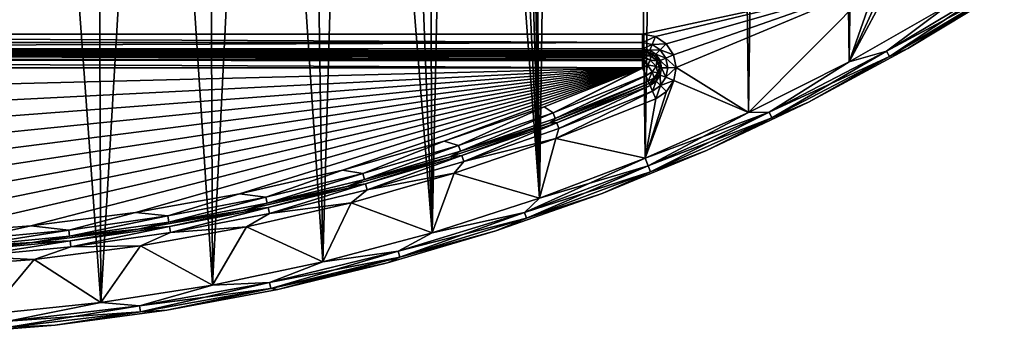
# Model space of a CAD drawing. Header units: millimetres. Extents: x -65 to 65, y -68 to 87.
# Tile 11 of 196: x 6 to 35, y -42 to -33. Entities that reach past the tile are written whole.
import ezdxf

# ---------------------------------------------------------------- set-up
doc = ezdxf.new("R2010")
doc.units = ezdxf.units.MM
doc.header["$LTSCALE"] = 65.185185
for name, color, linetype in [('538', 7, 'CONTINUOUS'), ('539', 7, 'CONTINUOUS'), ('540', 7, 'CONTINUOUS'), ('552', 7, 'CONTINUOUS'), ('680', 7, 'CONTINUOUS'), ('681', 7, 'CONTINUOUS'), ('682', 7, 'CONTINUOUS'), ('685', 7, 'CONTINUOUS'), ('686', 7, 'CONTINUOUS'), ('688', 7, 'CONTINUOUS'), ('690', 7, 'CONTINUOUS'), ('691', 7, 'CONTINUOUS'), ('692', 7, 'CONTINUOUS'), ('693', 7, 'CONTINUOUS'), ('694', 7, 'CONTINUOUS')]:
    doc.layers.add(name, color=color, linetype=linetype)

msp = doc.modelspace()

# ---------------------------------------------------------------- linework, layer by layer
at = {"layer": '538', "linetype": 'CONTINUOUS'}
for points in [[(31.333, -32, 75), (-24.393, -33.5, 75), (-31.333, -32, 75), (31.333, -32, 75)], [(24.393, -33.5, 75), (-24.393, -33.5, 75), (31.333, -32, 75), (24.393, -33.5, 75)], [(24.774, -33.575, 75), (24.393, -33.5, 75), (31.333, -32, 75), (24.774, -33.575, 75)], [(25.097, -33.791, 75), (24.774, -33.575, 75), (31.333, -32, 75), (25.097, -33.791, 75)], [(25.315, -34.113, 75), (25.097, -33.791, 75), (31.333, -32, 75), (25.315, -34.113, 75)], [(25.393, -34.493, 75), (25.315, -34.113, 75), (31.333, -32, 75), (25.393, -34.493, 75)], [(27.533, -35.828, 75), (25.393, -34.493, 75), (31.333, -32, 75), (27.533, -35.828, 75)], [(30.522, -34.321, 75), (27.533, -35.828, 75), (31.333, -32, 75), (30.522, -34.321, 75)], [(33.429, -32.661, 75), (30.522, -34.321, 75), (31.838, -31.863, 75), (33.429, -32.661, 75)], [(31.838, -31.863, 75), (30.522, -34.321, 75), (31.595, -31.965, 75), (31.838, -31.863, 75)], [(31.595, -31.965, 75), (30.522, -34.321, 75), (31.333, -32, 75), (31.595, -31.965, 75)], [(25.393, -34.493, 75), (27.533, -35.828, 75), (25.32, -34.875, 75), (25.393, -34.493, 75)], [(27.533, -35.828, 75), (24.47, -37.178, 75), (25.32, -34.875, 75), (27.533, -35.828, 75)], [(25.32, -34.875, 75), (24.47, -37.178, 75), (25.107, -35.2, 75), (25.32, -34.875, 75)], [(25.107, -35.2, 75), (24.47, -37.178, 75), (24.786, -35.419, 75), (25.107, -35.2, 75)], [(24.786, -35.419, 75), (24.47, -37.178, 75), (21.828, -36.598, 75), (24.786, -35.419, 75)], [(21.828, -36.598, 75), (21.342, -38.367, 75), (18.814, -37.625, 75), (21.828, -36.598, 75)], [(24.47, -37.178, 75), (21.342, -38.367, 75), (21.828, -36.598, 75), (24.47, -37.178, 75)], [(18.814, -37.625, 75), (18.155, -39.392, 75), (15.753, -38.499, 75), (18.814, -37.625, 75)], [(21.342, -38.367, 75), (18.155, -39.392, 75), (18.814, -37.625, 75), (21.342, -38.367, 75)], [(15.753, -38.499, 75), (14.92, -40.251, 75), (12.651, -39.217, 75), (15.753, -38.499, 75)], [(18.155, -39.392, 75), (14.92, -40.251, 75), (15.753, -38.499, 75), (18.155, -39.392, 75)], [(12.651, -39.217, 75), (11.645, -40.94, 75), (9.516, -39.777, 75), (12.651, -39.217, 75)], [(14.92, -40.251, 75), (11.645, -40.94, 75), (12.651, -39.217, 75), (14.92, -40.251, 75)], [(9.516, -39.777, 75), (8.338, -41.459, 75), (6.358, -40.178, 75), (9.516, -39.777, 75)], [(11.645, -40.94, 75), (8.338, -41.459, 75), (9.516, -39.777, 75), (11.645, -40.94, 75)], [(6.358, -40.178, 75), (5.009, -41.805, 75), (3.183, -40.42, 75), (6.358, -40.178, 75)], [(8.338, -41.459, 75), (5.009, -41.805, 75), (6.358, -40.178, 75), (8.338, -41.459, 75)]]:
    msp.add_3dface(points, dxfattribs=at)
at = {"layer": '539', "linetype": 'CONTINUOUS'}
for points in [[(21.342, -38.367, 87.5), (23.03, 82.748, 87.5), (20.95, 4, 87.5), (21.342, -38.367, 87.5)], [(24.47, -37.178, 87.5), (23.03, 82.748, 87.5), (21.342, -38.367, 87.5), (24.47, -37.178, 87.5)], [(26.125, 81.472, 87.5), (23.03, 82.748, 87.5), (24.47, -37.178, 87.5), (26.125, 81.472, 87.5)], [(27.533, -35.828, 87.5), (26.125, 81.472, 87.5), (24.47, -37.178, 87.5), (27.533, -35.828, 87.5)], [(29.149, 80.038, 87.5), (26.125, 81.472, 87.5), (27.533, -35.828, 87.5), (29.149, 80.038, 87.5)], [(30.522, -34.321, 87.5), (29.149, 80.038, 87.5), (27.533, -35.828, 87.5), (30.522, -34.321, 87.5)], [(32.094, 78.448, 87.5), (29.149, 80.038, 87.5), (30.522, -34.321, 87.5), (32.094, 78.448, 87.5)], [(33.429, -32.661, 87.5), (32.094, 78.448, 87.5), (30.522, -34.321, 87.5), (33.429, -32.661, 87.5)], [(20.866, 2.122, 87.5), (21.342, -38.367, 87.5), (20.95, 4, 87.5), (20.866, 2.122, 87.5)], [(20.613, 0.26, 87.5), (21.342, -38.367, 87.5), (20.866, 2.122, 87.5), (20.613, 0.26, 87.5)], [(20.195, -1.573, 87.5), (21.342, -38.367, 87.5), (20.613, 0.26, 87.5), (20.195, -1.573, 87.5)], [(19.614, -3.361, 87.5), (21.342, -38.367, 87.5), (20.195, -1.573, 87.5), (19.614, -3.361, 87.5)], [(18.875, -5.09, 87.5), (21.342, -38.367, 87.5), (19.614, -3.361, 87.5), (18.875, -5.09, 87.5)], [(17.985, -6.745, 87.5), (18.155, -39.392, 87.5), (18.875, -5.09, 87.5), (17.985, -6.745, 87.5)], [(18.155, -39.392, 87.5), (21.342, -38.367, 87.5), (18.875, -5.09, 87.5), (18.155, -39.392, 87.5)], [(16.949, -8.314, 87.5), (18.155, -39.392, 87.5), (17.985, -6.745, 87.5), (16.949, -8.314, 87.5)], [(15.777, -9.784, 87.5), (18.155, -39.392, 87.5), (16.949, -8.314, 87.5), (15.777, -9.784, 87.5)], [(14.478, -11.142, 87.5), (14.92, -40.251, 87.5), (15.777, -9.784, 87.5), (14.478, -11.142, 87.5)], [(14.92, -40.251, 87.5), (18.155, -39.392, 87.5), (15.777, -9.784, 87.5), (14.92, -40.251, 87.5)], [(13.062, -12.379, 87.5), (14.92, -40.251, 87.5), (14.478, -11.142, 87.5), (13.062, -12.379, 87.5)], [(11.541, -13.484, 87.5), (11.645, -40.94, 87.5), (13.062, -12.379, 87.5), (11.541, -13.484, 87.5)], [(11.645, -40.94, 87.5), (14.92, -40.251, 87.5), (13.062, -12.379, 87.5), (11.645, -40.94, 87.5)], [(9.928, -14.448, 87.5), (11.645, -40.94, 87.5), (11.541, -13.484, 87.5), (9.928, -14.448, 87.5)], [(8.234, -15.264, 87.5), (8.338, -41.459, 87.5), (9.928, -14.448, 87.5), (8.234, -15.264, 87.5)], [(8.338, -41.459, 87.5), (11.645, -40.94, 87.5), (9.928, -14.448, 87.5), (8.338, -41.459, 87.5)], [(6.474, -15.925, 87.5), (8.338, -41.459, 87.5), (8.234, -15.264, 87.5), (6.474, -15.925, 87.5)], [(4.662, -16.425, 87.5), (5.009, -41.805, 87.5), (6.474, -15.925, 87.5), (4.662, -16.425, 87.5)], [(5.009, -41.805, 87.5), (8.338, -41.459, 87.5), (6.474, -15.925, 87.5), (5.009, -41.805, 87.5)]]:
    msp.add_3dface(points, dxfattribs=at)
at = {"layer": '540', "linetype": 'CONTINUOUS'}
for points in [[(-24.393, -34, 75.5), (24.393, -34, 75.5), (-24.393, -34, 84.5), (-24.393, -34, 75.5)], [(-24.393, -34, 84.5), (24.393, -34, 75.5), (24.393, -34, 84.5), (-24.393, -34, 84.5)]]:
    msp.add_3dface(points, dxfattribs=at)
at = {"layer": '552', "linetype": 'CONTINUOUS'}
for points in [[(-24.393, -33.5, 75), (24.393, -33.5, 75), (24.393, -33.75, 75.067), (-24.393, -33.5, 75)], [(-24.393, -33.75, 75.067), (-24.393, -33.5, 75), (24.393, -33.75, 75.067), (-24.393, -33.75, 75.067)], [(-24.393, -33.933, 75.25), (-24.393, -33.75, 75.067), (24.393, -33.75, 75.067), (-24.393, -33.933, 75.25)], [(24.393, -33.933, 75.25), (-24.393, -33.933, 75.25), (24.393, -33.75, 75.067), (24.393, -33.933, 75.25)], [(24.393, -34, 75.5), (-24.393, -34, 75.5), (-24.393, -33.933, 75.25), (24.393, -34, 75.5)], [(24.393, -34, 75.5), (-24.393, -33.933, 75.25), (24.393, -33.933, 75.25), (24.393, -34, 75.5)]]:
    msp.add_3dface(points, dxfattribs=at)
at = {"layer": '680', "linetype": 'CONTINUOUS'}
for points in [[(-21.482, -35.66, 85), (-24.393, -34.5, 85), (24.393, -34.5, 85), (-21.482, -35.66, 85)], [(-18.516, -36.671, 85), (-21.482, -35.66, 85), (24.393, -34.5, 85), (-18.516, -36.671, 85)], [(-15.503, -37.531, 85), (-18.516, -36.671, 85), (24.393, -34.5, 85), (-15.503, -37.531, 85)], [(-12.45, -38.237, 85), (-15.503, -37.531, 85), (24.393, -34.5, 85), (-12.45, -38.237, 85)], [(-9.365, -38.789, 85), (-12.45, -38.237, 85), (24.393, -34.5, 85), (-9.365, -38.789, 85)], [(-6.257, -39.183, 85), (-9.365, -38.789, 85), (24.393, -34.5, 85), (-6.257, -39.183, 85)], [(-3.132, -39.421, 85), (-6.257, -39.183, 85), (24.393, -34.5, 85), (-3.132, -39.421, 85)], [(0, -39.5, 85), (-3.132, -39.421, 85), (24.393, -34.5, 85), (0, -39.5, 85)], [(3.132, -39.421, 85), (0, -39.5, 85), (24.393, -34.5, 85), (3.132, -39.421, 85)], [(6.257, -39.183, 85), (3.132, -39.421, 85), (24.393, -34.5, 85), (6.257, -39.183, 85)], [(9.365, -38.789, 85), (6.257, -39.183, 85), (24.393, -34.5, 85), (9.365, -38.789, 85)], [(12.45, -38.237, 85), (9.365, -38.789, 85), (24.393, -34.5, 85), (12.45, -38.237, 85)], [(15.503, -37.531, 85), (12.45, -38.237, 85), (24.393, -34.5, 85), (15.503, -37.531, 85)], [(18.516, -36.671, 85), (15.503, -37.531, 85), (24.393, -34.5, 85), (18.516, -36.671, 85)], [(21.482, -35.66, 85), (18.516, -36.671, 85), (24.393, -34.5, 85), (21.482, -35.66, 85)]]:
    msp.add_3dface(points, dxfattribs=at)
at = {"layer": '681', "linetype": 'CONTINUOUS'}
for points in [[(35.119, -32.196, 87), (32.258, -33.93, 87), (35.119, -32.196, 75.5), (35.119, -32.196, 87)], [(35.119, -32.196, 75.5), (32.258, -33.93, 87), (32.258, -33.93, 75.5), (35.119, -32.196, 75.5)], [(32.258, -33.93, 87), (29.313, -35.515, 87), (32.258, -33.93, 75.5), (32.258, -33.93, 87)], [(32.258, -33.93, 75.5), (29.313, -35.515, 87), (29.313, -35.515, 75.5), (32.258, -33.93, 75.5)], [(29.313, -35.515, 87), (26.289, -36.946, 87), (29.313, -35.515, 75.5), (29.313, -35.515, 87)], [(29.313, -35.515, 75.5), (26.289, -36.946, 87), (26.289, -36.946, 75.5), (29.313, -35.515, 75.5)], [(26.289, -36.946, 87), (23.197, -38.22, 87), (26.289, -36.946, 75.5), (26.289, -36.946, 87)], [(26.289, -36.946, 75.5), (23.197, -38.22, 87), (23.197, -38.22, 75.5), (26.289, -36.946, 75.5)], [(23.197, -38.22, 87), (20.042, -39.333, 87), (23.197, -38.22, 75.5), (23.197, -38.22, 87)], [(23.197, -38.22, 75.5), (20.042, -39.333, 87), (20.042, -39.333, 75.5), (23.197, -38.22, 75.5)], [(20.042, -39.333, 87), (16.835, -40.282, 87), (20.042, -39.333, 75.5), (20.042, -39.333, 87)], [(20.042, -39.333, 75.5), (16.835, -40.282, 87), (16.835, -40.282, 75.5), (20.042, -39.333, 75.5)], [(16.835, -40.282, 87), (13.583, -41.065, 87), (16.835, -40.282, 75.5), (16.835, -40.282, 87)], [(16.835, -40.282, 75.5), (13.583, -41.065, 87), (13.583, -41.065, 75.5), (16.835, -40.282, 75.5)], [(13.583, -41.065, 87), (10.295, -41.68, 87), (13.583, -41.065, 75.5), (13.583, -41.065, 87)], [(13.583, -41.065, 75.5), (10.295, -41.68, 87), (10.295, -41.68, 75.5), (13.583, -41.065, 75.5)], [(10.295, -41.68, 87), (6.979, -42.124, 87), (10.295, -41.68, 75.5), (10.295, -41.68, 87)], [(10.295, -41.68, 75.5), (6.979, -42.124, 87), (6.979, -42.124, 75.5), (10.295, -41.68, 75.5)], [(6.979, -42.124, 87), (3.646, -42.398, 87), (6.979, -42.124, 75.5), (6.979, -42.124, 87)], [(6.979, -42.124, 75.5), (3.646, -42.398, 87), (3.646, -42.398, 75.5), (6.979, -42.124, 75.5)]]:
    msp.add_3dface(points, dxfattribs=at)
at = {"layer": '682', "linetype": 'CONTINUOUS'}
for points in [[(24.589, -34.96, 75.5), (21.655, -36.129, 75.5), (24.589, -34.96, 84.5), (24.589, -34.96, 75.5)], [(24.589, -34.96, 84.5), (21.655, -36.129, 75.5), (21.655, -36.129, 84.5), (24.589, -34.96, 84.5)], [(21.655, -36.129, 75.5), (18.665, -37.148, 75.5), (21.655, -36.129, 84.5), (21.655, -36.129, 75.5)], [(21.655, -36.129, 84.5), (18.665, -37.148, 75.5), (18.665, -37.148, 84.5), (21.655, -36.129, 84.5)], [(18.665, -37.148, 75.5), (15.628, -38.015, 75.5), (18.665, -37.148, 84.5), (18.665, -37.148, 75.5)], [(18.665, -37.148, 84.5), (15.628, -38.015, 75.5), (15.628, -38.015, 84.5), (18.665, -37.148, 84.5)], [(15.628, -38.015, 75.5), (12.55, -38.727, 75.5), (15.628, -38.015, 84.5), (15.628, -38.015, 75.5)], [(15.628, -38.015, 84.5), (12.55, -38.727, 75.5), (12.55, -38.727, 84.5), (15.628, -38.015, 84.5)], [(12.55, -38.727, 75.5), (9.441, -39.283, 75.5), (12.55, -38.727, 84.5), (12.55, -38.727, 75.5)], [(12.55, -38.727, 84.5), (9.441, -39.283, 75.5), (9.441, -39.283, 84.5), (12.55, -38.727, 84.5)], [(9.441, -39.283, 75.5), (6.307, -39.681, 75.5), (9.441, -39.283, 84.5), (9.441, -39.283, 75.5)], [(9.441, -39.283, 84.5), (6.307, -39.681, 75.5), (6.307, -39.681, 84.5), (9.441, -39.283, 84.5)], [(6.307, -39.681, 75.5), (3.158, -39.92, 75.5), (6.307, -39.681, 84.5), (6.307, -39.681, 75.5)], [(6.307, -39.681, 84.5), (3.158, -39.92, 75.5), (3.158, -39.92, 84.5), (6.307, -39.681, 84.5)]]:
    msp.add_3dface(points, dxfattribs=at)
at = {"layer": '685', "linetype": 'CONTINUOUS'}
for points in [[(34.984, -31.986, 87.433), (33.429, -32.661, 87.5), (31.622, -34.003, 87.433), (34.984, -31.986, 87.433)], [(34.984, -31.986, 87.433), (31.622, -34.003, 87.433), (35.083, -32.14, 87.25), (34.984, -31.986, 87.433)], [(35.083, -32.14, 87.25), (31.622, -34.003, 87.433), (31.712, -34.163, 87.25), (35.083, -32.14, 87.25)], [(35.119, -32.196, 87), (35.083, -32.14, 87.25), (31.712, -34.163, 87.25), (35.119, -32.196, 87)], [(32.258, -33.93, 87), (35.119, -32.196, 87), (31.712, -34.163, 87.25), (32.258, -33.93, 87)], [(33.429, -32.661, 87.5), (30.522, -34.321, 87.5), (31.622, -34.003, 87.433), (33.429, -32.661, 87.5)], [(31.622, -34.003, 87.433), (30.522, -34.321, 87.5), (28.145, -35.813, 87.433), (31.622, -34.003, 87.433)], [(31.622, -34.003, 87.433), (28.145, -35.813, 87.433), (31.712, -34.163, 87.25), (31.622, -34.003, 87.433)], [(29.313, -35.515, 87), (32.258, -33.93, 87), (31.712, -34.163, 87.25), (29.313, -35.515, 87)], [(30.522, -34.321, 87.5), (27.533, -35.828, 87.5), (28.145, -35.813, 87.433), (30.522, -34.321, 87.5)], [(31.712, -34.163, 87.25), (28.145, -35.813, 87.433), (28.225, -35.978, 87.25), (31.712, -34.163, 87.25)], [(29.313, -35.515, 87), (31.712, -34.163, 87.25), (28.225, -35.978, 87.25), (29.313, -35.515, 87)], [(26.289, -36.946, 87), (29.313, -35.515, 87), (28.225, -35.978, 87.25), (26.289, -36.946, 87)], [(27.533, -35.828, 87.5), (24.47, -37.178, 87.5), (28.145, -35.813, 87.433), (27.533, -35.828, 87.5)], [(28.145, -35.813, 87.433), (24.47, -37.178, 87.5), (24.565, -37.409, 87.433), (28.145, -35.813, 87.433)], [(28.145, -35.813, 87.433), (24.565, -37.409, 87.433), (28.225, -35.978, 87.25), (28.145, -35.813, 87.433)], [(28.225, -35.978, 87.25), (24.565, -37.409, 87.433), (24.635, -37.578, 87.25), (28.225, -35.978, 87.25)], [(26.289, -36.946, 87), (28.225, -35.978, 87.25), (24.635, -37.578, 87.25), (26.289, -36.946, 87)], [(23.197, -38.22, 87), (26.289, -36.946, 87), (24.635, -37.578, 87.25), (23.197, -38.22, 87)], [(24.47, -37.178, 87.5), (21.342, -38.367, 87.5), (24.565, -37.409, 87.433), (24.47, -37.178, 87.5)], [(24.565, -37.409, 87.433), (21.342, -38.367, 87.5), (20.895, -38.786, 87.433), (24.565, -37.409, 87.433)], [(24.565, -37.409, 87.433), (20.895, -38.786, 87.433), (24.635, -37.578, 87.25), (24.565, -37.409, 87.433)], [(24.635, -37.578, 87.25), (20.895, -38.786, 87.433), (20.954, -38.959, 87.25), (24.635, -37.578, 87.25)], [(23.197, -38.22, 87), (24.635, -37.578, 87.25), (20.954, -38.959, 87.25), (23.197, -38.22, 87)], [(20.042, -39.333, 87), (23.197, -38.22, 87), (20.954, -38.959, 87.25), (20.042, -39.333, 87)], [(21.342, -38.367, 87.5), (18.155, -39.392, 87.5), (20.895, -38.786, 87.433), (21.342, -38.367, 87.5)], [(20.895, -38.786, 87.433), (18.155, -39.392, 87.5), (17.148, -39.938, 87.433), (20.895, -38.786, 87.433)], [(20.895, -38.786, 87.433), (17.148, -39.938, 87.433), (20.954, -38.959, 87.25), (20.895, -38.786, 87.433)], [(20.954, -38.959, 87.25), (17.148, -39.938, 87.433), (17.197, -40.114, 87.25), (20.954, -38.959, 87.25)], [(20.042, -39.333, 87), (20.954, -38.959, 87.25), (17.197, -40.114, 87.25), (20.042, -39.333, 87)], [(18.155, -39.392, 87.5), (14.92, -40.251, 87.5), (17.148, -39.938, 87.433), (18.155, -39.392, 87.5)], [(16.835, -40.282, 87), (20.042, -39.333, 87), (17.197, -40.114, 87.25), (16.835, -40.282, 87)], [(17.148, -39.938, 87.433), (14.92, -40.251, 87.5), (13.339, -40.861, 87.433), (17.148, -39.938, 87.433)], [(17.148, -39.938, 87.433), (13.339, -40.861, 87.433), (17.197, -40.114, 87.25), (17.148, -39.938, 87.433)], [(14.92, -40.251, 87.5), (11.645, -40.94, 87.5), (13.339, -40.861, 87.433), (14.92, -40.251, 87.5)], [(17.197, -40.114, 87.25), (13.339, -40.861, 87.433), (13.376, -41.04, 87.25), (17.197, -40.114, 87.25)], [(16.835, -40.282, 87), (17.197, -40.114, 87.25), (13.376, -41.04, 87.25), (16.835, -40.282, 87)], [(13.583, -41.065, 87), (16.835, -40.282, 87), (13.376, -41.04, 87.25), (13.583, -41.065, 87)], [(13.339, -40.861, 87.433), (11.645, -40.94, 87.5), (9.48, -41.552, 87.433), (13.339, -40.861, 87.433)], [(13.339, -40.861, 87.433), (9.48, -41.552, 87.433), (13.376, -41.04, 87.25), (13.339, -40.861, 87.433)], [(11.645, -40.94, 87.5), (8.338, -41.459, 87.5), (9.48, -41.552, 87.433), (11.645, -40.94, 87.5)], [(13.376, -41.04, 87.25), (9.48, -41.552, 87.433), (9.507, -41.733, 87.25), (13.376, -41.04, 87.25)], [(10.295, -41.68, 87), (13.376, -41.04, 87.25), (9.507, -41.733, 87.25), (10.295, -41.68, 87)], [(10.295, -41.68, 87), (13.583, -41.065, 87), (13.376, -41.04, 87.25), (10.295, -41.68, 87)], [(8.338, -41.459, 87.5), (5.009, -41.805, 87.5), (5.587, -42.008, 87.433), (8.338, -41.459, 87.5)], [(9.48, -41.552, 87.433), (8.338, -41.459, 87.5), (5.587, -42.008, 87.433), (9.48, -41.552, 87.433)], [(9.48, -41.552, 87.433), (5.587, -42.008, 87.433), (9.507, -41.733, 87.25), (9.48, -41.552, 87.433)], [(9.507, -41.733, 87.25), (5.587, -42.008, 87.433), (5.603, -42.191, 87.25), (9.507, -41.733, 87.25)], [(6.979, -42.124, 87), (9.507, -41.733, 87.25), (5.603, -42.191, 87.25), (6.979, -42.124, 87)], [(6.979, -42.124, 87), (10.295, -41.68, 87), (9.507, -41.733, 87.25), (6.979, -42.124, 87)], [(3.646, -42.398, 87), (6.979, -42.124, 87), (5.603, -42.191, 87.25), (3.646, -42.398, 87)]]:
    msp.add_3dface(points, dxfattribs=at)
at = {"layer": '686', "linetype": 'CONTINUOUS'}
for points in [[(33.429, -32.661, 75), (34.984, -31.986, 75.067), (31.623, -34.003, 75.067), (33.429, -32.661, 75)], [(34.984, -31.986, 75.067), (31.712, -34.163, 75.25), (31.623, -34.003, 75.067), (34.984, -31.986, 75.067)], [(35.083, -32.14, 75.25), (31.712, -34.163, 75.25), (34.984, -31.986, 75.067), (35.083, -32.14, 75.25)], [(35.083, -32.14, 75.25), (32.258, -33.93, 75.5), (31.712, -34.163, 75.25), (35.083, -32.14, 75.25)], [(35.119, -32.196, 75.5), (32.258, -33.93, 75.5), (35.083, -32.14, 75.25), (35.119, -32.196, 75.5)], [(30.522, -34.321, 75), (33.429, -32.661, 75), (31.623, -34.003, 75.067), (30.522, -34.321, 75)], [(30.522, -34.321, 75), (31.623, -34.003, 75.067), (28.145, -35.813, 75.067), (30.522, -34.321, 75)], [(31.623, -34.003, 75.067), (28.225, -35.978, 75.25), (28.145, -35.813, 75.067), (31.623, -34.003, 75.067)], [(31.712, -34.163, 75.25), (28.225, -35.978, 75.25), (31.623, -34.003, 75.067), (31.712, -34.163, 75.25)], [(32.258, -33.93, 75.5), (29.313, -35.515, 75.5), (31.712, -34.163, 75.25), (32.258, -33.93, 75.5)], [(27.533, -35.828, 75), (30.522, -34.321, 75), (28.145, -35.813, 75.067), (27.533, -35.828, 75)], [(31.712, -34.163, 75.25), (29.313, -35.515, 75.5), (28.225, -35.978, 75.25), (31.712, -34.163, 75.25)], [(29.313, -35.515, 75.5), (26.289, -36.946, 75.5), (28.225, -35.978, 75.25), (29.313, -35.515, 75.5)], [(24.47, -37.178, 75), (27.533, -35.828, 75), (24.565, -37.409, 75.067), (24.47, -37.178, 75)], [(27.533, -35.828, 75), (28.145, -35.813, 75.067), (24.565, -37.409, 75.067), (27.533, -35.828, 75)], [(28.145, -35.813, 75.067), (24.635, -37.579, 75.25), (24.565, -37.409, 75.067), (28.145, -35.813, 75.067)], [(28.225, -35.978, 75.25), (24.635, -37.579, 75.25), (28.145, -35.813, 75.067), (28.225, -35.978, 75.25)], [(28.225, -35.978, 75.25), (26.289, -36.946, 75.5), (24.635, -37.579, 75.25), (28.225, -35.978, 75.25)], [(26.289, -36.946, 75.5), (23.197, -38.22, 75.5), (24.635, -37.579, 75.25), (26.289, -36.946, 75.5)], [(21.342, -38.367, 75), (24.47, -37.178, 75), (20.895, -38.786, 75.067), (21.342, -38.367, 75)], [(24.47, -37.178, 75), (24.565, -37.409, 75.067), (20.895, -38.786, 75.067), (24.47, -37.178, 75)], [(24.565, -37.409, 75.067), (20.954, -38.959, 75.25), (20.895, -38.786, 75.067), (24.565, -37.409, 75.067)], [(24.635, -37.579, 75.25), (20.954, -38.959, 75.25), (24.565, -37.409, 75.067), (24.635, -37.579, 75.25)], [(24.635, -37.579, 75.25), (23.197, -38.22, 75.5), (20.954, -38.959, 75.25), (24.635, -37.579, 75.25)], [(23.197, -38.22, 75.5), (20.042, -39.333, 75.5), (20.954, -38.959, 75.25), (23.197, -38.22, 75.5)], [(18.155, -39.392, 75), (21.342, -38.367, 75), (20.895, -38.786, 75.067), (18.155, -39.392, 75)], [(18.155, -39.392, 75), (20.895, -38.786, 75.067), (17.148, -39.938, 75.067), (18.155, -39.392, 75)], [(20.895, -38.786, 75.067), (17.197, -40.115, 75.25), (17.148, -39.938, 75.067), (20.895, -38.786, 75.067)], [(20.954, -38.959, 75.25), (17.197, -40.115, 75.25), (20.895, -38.786, 75.067), (20.954, -38.959, 75.25)], [(20.954, -38.959, 75.25), (20.042, -39.333, 75.5), (17.197, -40.115, 75.25), (20.954, -38.959, 75.25)], [(14.92, -40.251, 75), (18.155, -39.392, 75), (17.148, -39.938, 75.067), (14.92, -40.251, 75)], [(20.042, -39.333, 75.5), (16.835, -40.282, 75.5), (17.197, -40.115, 75.25), (20.042, -39.333, 75.5)], [(14.92, -40.251, 75), (17.148, -39.938, 75.067), (13.339, -40.861, 75.067), (14.92, -40.251, 75)], [(17.148, -39.938, 75.067), (13.376, -41.04, 75.25), (13.339, -40.861, 75.067), (17.148, -39.938, 75.067)], [(17.197, -40.115, 75.25), (13.376, -41.04, 75.25), (17.148, -39.938, 75.067), (17.197, -40.115, 75.25)], [(11.645, -40.94, 75), (14.92, -40.251, 75), (13.339, -40.861, 75.067), (11.645, -40.94, 75)], [(17.197, -40.115, 75.25), (13.583, -41.065, 75.5), (13.376, -41.04, 75.25), (17.197, -40.115, 75.25)], [(16.835, -40.282, 75.5), (13.583, -41.065, 75.5), (17.197, -40.115, 75.25), (16.835, -40.282, 75.5)], [(11.645, -40.94, 75), (13.339, -40.861, 75.067), (9.48, -41.552, 75.067), (11.645, -40.94, 75)], [(13.339, -40.861, 75.067), (9.507, -41.733, 75.25), (9.48, -41.552, 75.067), (13.339, -40.861, 75.067)], [(13.376, -41.04, 75.25), (9.507, -41.733, 75.25), (13.339, -40.861, 75.067), (13.376, -41.04, 75.25)], [(8.338, -41.459, 75), (11.645, -40.94, 75), (9.48, -41.552, 75.067), (8.338, -41.459, 75)], [(13.376, -41.04, 75.25), (10.295, -41.68, 75.5), (9.507, -41.733, 75.25), (13.376, -41.04, 75.25)], [(13.583, -41.065, 75.5), (10.295, -41.68, 75.5), (13.376, -41.04, 75.25), (13.583, -41.065, 75.5)], [(5.009, -41.805, 75), (8.338, -41.459, 75), (5.587, -42.009, 75.067), (5.009, -41.805, 75)], [(8.338, -41.459, 75), (9.48, -41.552, 75.067), (5.587, -42.009, 75.067), (8.338, -41.459, 75)], [(9.48, -41.552, 75.067), (5.603, -42.191, 75.25), (5.587, -42.009, 75.067), (9.48, -41.552, 75.067)], [(9.507, -41.733, 75.25), (5.603, -42.191, 75.25), (9.48, -41.552, 75.067), (9.507, -41.733, 75.25)], [(9.507, -41.733, 75.25), (6.979, -42.124, 75.5), (5.603, -42.191, 75.25), (9.507, -41.733, 75.25)], [(10.295, -41.68, 75.5), (6.979, -42.124, 75.5), (9.507, -41.733, 75.25), (10.295, -41.68, 75.5)], [(6.979, -42.124, 75.5), (3.646, -42.398, 75.5), (5.603, -42.191, 75.25), (6.979, -42.124, 75.5)]]:
    msp.add_3dface(points, dxfattribs=at)
at = {"layer": '688', "linetype": 'CONTINUOUS'}
for points in [[(24.393, -34, 84.5), (24.393, -34, 75.5), (24.528, -34.019, 75.5), (24.393, -34, 84.5)], [(24.528, -34.019, 84.5), (24.393, -34, 84.5), (24.528, -34.019, 75.5), (24.528, -34.019, 84.5)], [(24.653, -34.073, 84.5), (24.528, -34.019, 84.5), (24.528, -34.019, 75.5), (24.653, -34.073, 84.5)], [(24.653, -34.073, 75.5), (24.653, -34.073, 84.5), (24.528, -34.019, 75.5), (24.653, -34.073, 75.5)], [(24.751, -34.152, 84.5), (24.653, -34.073, 84.5), (24.653, -34.073, 75.5), (24.751, -34.152, 84.5)], [(24.759, -34.159, 75.5), (24.751, -34.152, 84.5), (24.653, -34.073, 75.5), (24.759, -34.159, 75.5)], [(24.837, -34.271, 84.5), (24.751, -34.152, 84.5), (24.759, -34.159, 75.5), (24.837, -34.271, 84.5)], [(24.837, -34.271, 75.5), (24.837, -34.271, 84.5), (24.759, -34.159, 75.5), (24.837, -34.271, 75.5)], [(24.893, -34.491, 84.5), (24.837, -34.271, 84.5), (24.882, -34.4, 75.5), (24.893, -34.491, 84.5)], [(24.882, -34.4, 75.5), (24.837, -34.271, 84.5), (24.837, -34.271, 75.5), (24.882, -34.4, 75.5)], [(24.891, -34.536, 75.5), (24.893, -34.491, 84.5), (24.882, -34.4, 75.5), (24.891, -34.536, 75.5)], [(24.8, -34.79, 84.5), (24.891, -34.536, 84.5), (24.8, -34.79, 75.5), (24.8, -34.79, 84.5)], [(24.8, -34.79, 75.5), (24.891, -34.536, 84.5), (24.863, -34.669, 75.5), (24.8, -34.79, 75.5)], [(24.863, -34.669, 75.5), (24.891, -34.536, 84.5), (24.891, -34.536, 75.5), (24.863, -34.669, 75.5)], [(24.891, -34.536, 84.5), (24.893, -34.491, 84.5), (24.891, -34.536, 75.5), (24.891, -34.536, 84.5)], [(24.589, -34.96, 75.5), (24.589, -34.96, 84.5), (24.706, -34.889, 84.5), (24.589, -34.96, 75.5)], [(24.589, -34.96, 75.5), (24.706, -34.889, 84.5), (24.706, -34.889, 75.5), (24.589, -34.96, 75.5)], [(24.706, -34.889, 84.5), (24.8, -34.79, 84.5), (24.706, -34.889, 75.5), (24.706, -34.889, 84.5)], [(24.706, -34.889, 75.5), (24.8, -34.79, 84.5), (24.8, -34.79, 75.5), (24.706, -34.889, 75.5)]]:
    msp.add_3dface(points, dxfattribs=at)
at = {"layer": '690', "linetype": 'CONTINUOUS'}
for points in [[(21.482, -35.66, 85), (24.393, -34.5, 85), (21.742, -35.83, 84.933), (21.482, -35.66, 85)], [(21.742, -35.83, 84.933), (24.393, -34.5, 85), (24.396, -34.507, 85), (21.742, -35.83, 84.933)], [(24.491, -34.73, 84.933), (21.742, -35.83, 84.933), (24.396, -34.507, 85), (24.491, -34.73, 84.933)], [(24.491, -34.73, 84.933), (21.806, -36.001, 84.75), (21.742, -35.83, 84.933), (24.491, -34.73, 84.933)], [(24.493, -34.734, 84.93), (21.806, -36.001, 84.75), (24.491, -34.73, 84.933), (24.493, -34.734, 84.93)], [(24.563, -34.898, 84.75), (21.806, -36.001, 84.75), (24.493, -34.734, 84.93), (24.563, -34.898, 84.75)], [(24.564, -34.899, 84.747), (21.655, -36.129, 84.5), (24.563, -34.898, 84.75), (24.564, -34.899, 84.747)], [(24.563, -34.898, 84.75), (21.655, -36.129, 84.5), (21.806, -36.001, 84.75), (24.563, -34.898, 84.75)], [(24.589, -34.96, 84.5), (21.655, -36.129, 84.5), (24.564, -34.899, 84.747), (24.589, -34.96, 84.5)], [(18.516, -36.671, 85), (21.482, -35.66, 85), (18.943, -36.798, 84.933), (18.516, -36.671, 85)], [(21.482, -35.66, 85), (21.742, -35.83, 84.933), (18.943, -36.798, 84.933), (21.482, -35.66, 85)], [(21.742, -35.83, 84.933), (18.999, -36.972, 84.75), (18.943, -36.798, 84.933), (21.742, -35.83, 84.933)], [(21.806, -36.001, 84.75), (18.999, -36.972, 84.75), (21.742, -35.83, 84.933), (21.806, -36.001, 84.75)], [(21.655, -36.129, 84.5), (18.665, -37.148, 84.5), (18.999, -36.972, 84.75), (21.655, -36.129, 84.5)], [(21.806, -36.001, 84.75), (21.655, -36.129, 84.5), (18.999, -36.972, 84.75), (21.806, -36.001, 84.75)], [(15.503, -37.531, 85), (18.516, -36.671, 85), (16.102, -37.631, 84.933), (15.503, -37.531, 85)], [(18.516, -36.671, 85), (18.943, -36.798, 84.933), (16.102, -37.631, 84.933), (18.516, -36.671, 85)], [(18.943, -36.798, 84.933), (16.15, -37.808, 84.75), (16.102, -37.631, 84.933), (18.943, -36.798, 84.933)], [(18.999, -36.972, 84.75), (16.15, -37.808, 84.75), (18.943, -36.798, 84.933), (18.999, -36.972, 84.75)], [(18.999, -36.972, 84.75), (18.665, -37.148, 84.5), (16.15, -37.808, 84.75), (18.999, -36.972, 84.75)], [(18.665, -37.148, 84.5), (15.628, -38.015, 84.5), (16.15, -37.808, 84.75), (18.665, -37.148, 84.5)], [(12.45, -38.237, 85), (15.503, -37.531, 85), (13.224, -38.329, 84.933), (12.45, -38.237, 85)], [(15.503, -37.531, 85), (16.102, -37.631, 84.933), (13.224, -38.329, 84.933), (15.503, -37.531, 85)], [(16.102, -37.631, 84.933), (13.263, -38.508, 84.75), (13.224, -38.329, 84.933), (16.102, -37.631, 84.933)], [(16.15, -37.808, 84.75), (13.263, -38.508, 84.75), (16.102, -37.631, 84.933), (16.15, -37.808, 84.75)], [(16.15, -37.808, 84.75), (15.628, -38.015, 84.5), (13.263, -38.508, 84.75), (16.15, -37.808, 84.75)], [(9.365, -38.789, 85), (12.45, -38.237, 85), (10.317, -38.889, 84.933), (9.365, -38.789, 85)], [(12.45, -38.237, 85), (13.224, -38.329, 84.933), (10.317, -38.889, 84.933), (12.45, -38.237, 85)], [(15.628, -38.015, 84.5), (12.55, -38.727, 84.5), (13.263, -38.508, 84.75), (15.628, -38.015, 84.5)], [(13.224, -38.329, 84.933), (10.347, -39.07, 84.75), (10.317, -38.889, 84.933), (13.224, -38.329, 84.933)], [(13.263, -38.508, 84.75), (10.347, -39.07, 84.75), (13.224, -38.329, 84.933), (13.263, -38.508, 84.75)], [(13.263, -38.508, 84.75), (12.55, -38.727, 84.5), (10.347, -39.07, 84.75), (13.263, -38.508, 84.75)], [(6.257, -39.183, 85), (9.365, -38.789, 85), (7.386, -39.31, 84.933), (6.257, -39.183, 85)], [(9.365, -38.789, 85), (10.317, -38.889, 84.933), (7.386, -39.31, 84.933), (9.365, -38.789, 85)], [(12.55, -38.727, 84.5), (9.441, -39.283, 84.5), (10.347, -39.07, 84.75), (12.55, -38.727, 84.5)], [(10.317, -38.889, 84.933), (7.408, -39.492, 84.75), (7.386, -39.31, 84.933), (10.317, -38.889, 84.933)], [(10.347, -39.07, 84.75), (7.408, -39.492, 84.75), (10.317, -38.889, 84.933), (10.347, -39.07, 84.75)], [(10.347, -39.07, 84.75), (9.441, -39.283, 84.5), (7.408, -39.492, 84.75), (10.347, -39.07, 84.75)], [(3.132, -39.421, 85), (6.257, -39.183, 85), (4.438, -39.592, 84.933), (3.132, -39.421, 85)], [(6.257, -39.183, 85), (7.386, -39.31, 84.933), (4.438, -39.592, 84.933), (6.257, -39.183, 85)], [(7.386, -39.31, 84.933), (4.451, -39.774, 84.75), (4.438, -39.592, 84.933), (7.386, -39.31, 84.933)], [(7.408, -39.492, 84.75), (4.451, -39.774, 84.75), (7.386, -39.31, 84.933), (7.408, -39.492, 84.75)], [(9.441, -39.283, 84.5), (6.307, -39.681, 84.5), (7.408, -39.492, 84.75), (9.441, -39.283, 84.5)], [(6.307, -39.681, 84.5), (3.158, -39.92, 84.5), (4.451, -39.774, 84.75), (6.307, -39.681, 84.5)], [(7.408, -39.492, 84.75), (6.307, -39.681, 84.5), (4.451, -39.774, 84.75), (7.408, -39.492, 84.75)]]:
    msp.add_3dface(points, dxfattribs=at)
at = {"layer": '691', "linetype": 'CONTINUOUS'}
for points in [[(-24.393, -34, 84.5), (24.393, -34, 84.5), (24.393, -34.002, 84.542), (-24.393, -34, 84.5)], [(-24.393, -34, 84.5), (24.393, -34.002, 84.542), (-24.393, -34.006, 84.577), (-24.393, -34, 84.5)], [(24.393, -34.002, 84.542), (24.393, -34.05, 84.718), (-24.393, -34.006, 84.577), (24.393, -34.002, 84.542)], [(-24.393, -34.006, 84.577), (24.393, -34.05, 84.718), (-24.393, -34.016, 84.626), (-24.393, -34.006, 84.577)], [(-24.393, -34.016, 84.626), (24.393, -34.05, 84.718), (-24.393, -34.031, 84.672), (-24.393, -34.016, 84.626)], [(-24.393, -34.031, 84.672), (24.393, -34.05, 84.718), (-24.393, -34.075, 84.763), (-24.393, -34.031, 84.672)], [(24.393, -34.05, 84.718), (24.393, -34.086, 84.781), (-24.393, -34.075, 84.763), (24.393, -34.05, 84.718)], [(24.393, -34.194, 84.895), (24.393, -34.238, 84.926), (-24.393, -34.075, 84.763), (24.393, -34.194, 84.895)], [(-24.393, -34.075, 84.763), (24.393, -34.238, 84.926), (-24.393, -34.25, 84.933), (-24.393, -34.075, 84.763)], [(24.393, -34.155, 84.862), (24.393, -34.194, 84.895), (-24.393, -34.075, 84.763), (24.393, -34.155, 84.862)], [(24.393, -34.12, 84.825), (24.393, -34.155, 84.862), (-24.393, -34.075, 84.763), (24.393, -34.12, 84.825)], [(24.393, -34.086, 84.781), (24.393, -34.12, 84.825), (-24.393, -34.075, 84.763), (24.393, -34.086, 84.781)], [(24.393, -34.238, 84.926), (24.393, -34.295, 84.956), (-24.393, -34.25, 84.933), (24.393, -34.238, 84.926)], [(24.393, -34.5, 85), (-24.393, -34.5, 85), (-24.393, -34.25, 84.933), (24.393, -34.5, 85)], [(24.393, -34.295, 84.956), (24.393, -34.5, 85), (-24.393, -34.25, 84.933), (24.393, -34.295, 84.956)]]:
    msp.add_3dface(points, dxfattribs=at)
at = {"layer": '692', "linetype": 'CONTINUOUS'}
for points in [[(21.655, -36.129, 75.5), (24.589, -34.96, 75.5), (21.852, -36.127, 75.25), (21.655, -36.129, 75.5)], [(24.589, -34.96, 75.5), (24.616, -35.021, 75.25), (21.852, -36.127, 75.25), (24.589, -34.96, 75.5)], [(24.616, -35.021, 75.25), (21.916, -36.298, 75.067), (21.852, -36.127, 75.25), (24.616, -35.021, 75.25)], [(24.688, -35.19, 75.067), (21.916, -36.298, 75.067), (24.616, -35.021, 75.25), (24.688, -35.19, 75.067)], [(24.786, -35.419, 75), (21.828, -36.598, 75), (24.688, -35.19, 75.067), (24.786, -35.419, 75)], [(24.688, -35.19, 75.067), (21.828, -36.598, 75), (21.916, -36.298, 75.067), (24.688, -35.19, 75.067)], [(18.665, -37.148, 75.5), (21.655, -36.129, 75.5), (19.04, -37.099, 75.25), (18.665, -37.148, 75.5)], [(21.655, -36.129, 75.5), (21.852, -36.127, 75.25), (19.04, -37.099, 75.25), (21.655, -36.129, 75.5)], [(21.852, -36.127, 75.25), (19.096, -37.274, 75.067), (19.04, -37.099, 75.25), (21.852, -36.127, 75.25)], [(21.916, -36.298, 75.067), (19.096, -37.274, 75.067), (21.852, -36.127, 75.25), (21.916, -36.298, 75.067)], [(21.916, -36.298, 75.067), (21.828, -36.598, 75), (19.096, -37.274, 75.067), (21.916, -36.298, 75.067)], [(21.828, -36.598, 75), (18.814, -37.625, 75), (19.096, -37.274, 75.067), (21.828, -36.598, 75)], [(15.628, -38.015, 75.5), (18.665, -37.148, 75.5), (16.184, -37.937, 75.25), (15.628, -38.015, 75.5)], [(18.665, -37.148, 75.5), (19.04, -37.099, 75.25), (16.184, -37.937, 75.25), (18.665, -37.148, 75.5)], [(19.04, -37.099, 75.25), (16.231, -38.114, 75.067), (16.184, -37.937, 75.25), (19.04, -37.099, 75.25)], [(19.096, -37.274, 75.067), (16.231, -38.114, 75.067), (19.04, -37.099, 75.25), (19.096, -37.274, 75.067)], [(19.096, -37.274, 75.067), (18.814, -37.625, 75), (16.231, -38.114, 75.067), (19.096, -37.274, 75.067)], [(18.814, -37.625, 75), (15.753, -38.499, 75), (16.231, -38.114, 75.067), (18.814, -37.625, 75)], [(15.628, -38.015, 75.5), (16.184, -37.937, 75.25), (13.292, -38.639, 75.25), (15.628, -38.015, 75.5)], [(16.184, -37.937, 75.25), (13.331, -38.818, 75.067), (13.292, -38.639, 75.25), (16.184, -37.937, 75.25)], [(16.231, -38.114, 75.067), (13.331, -38.818, 75.067), (16.184, -37.937, 75.25), (16.231, -38.114, 75.067)], [(12.55, -38.727, 75.5), (15.628, -38.015, 75.5), (13.292, -38.639, 75.25), (12.55, -38.727, 75.5)], [(16.231, -38.114, 75.067), (15.753, -38.499, 75), (13.331, -38.818, 75.067), (16.231, -38.114, 75.067)], [(15.753, -38.499, 75), (12.651, -39.217, 75), (13.331, -38.818, 75.067), (15.753, -38.499, 75)], [(9.441, -39.283, 75.5), (12.55, -38.727, 75.5), (10.369, -39.202, 75.25), (9.441, -39.283, 75.5)], [(12.55, -38.727, 75.5), (13.292, -38.639, 75.25), (10.369, -39.202, 75.25), (12.55, -38.727, 75.5)], [(13.292, -38.639, 75.25), (10.4, -39.382, 75.067), (10.369, -39.202, 75.25), (13.292, -38.639, 75.25)], [(13.331, -38.818, 75.067), (10.4, -39.382, 75.067), (13.292, -38.639, 75.25), (13.331, -38.818, 75.067)], [(13.331, -38.818, 75.067), (12.651, -39.217, 75), (10.4, -39.382, 75.067), (13.331, -38.818, 75.067)], [(6.307, -39.681, 75.5), (9.441, -39.283, 75.5), (7.423, -39.625, 75.25), (6.307, -39.681, 75.5)], [(9.441, -39.283, 75.5), (10.369, -39.202, 75.25), (7.423, -39.625, 75.25), (9.441, -39.283, 75.5)], [(10.369, -39.202, 75.25), (7.445, -39.807, 75.067), (7.423, -39.625, 75.25), (10.369, -39.202, 75.25)], [(10.4, -39.382, 75.067), (7.445, -39.807, 75.067), (10.369, -39.202, 75.25), (10.4, -39.382, 75.067)], [(10.4, -39.382, 75.067), (9.516, -39.777, 75), (7.445, -39.807, 75.067), (10.4, -39.382, 75.067)], [(12.651, -39.217, 75), (9.516, -39.777, 75), (10.4, -39.382, 75.067), (12.651, -39.217, 75)], [(3.158, -39.92, 75.5), (6.307, -39.681, 75.5), (4.461, -39.908, 75.25), (3.158, -39.92, 75.5)], [(6.307, -39.681, 75.5), (7.423, -39.625, 75.25), (4.461, -39.908, 75.25), (6.307, -39.681, 75.5)], [(7.423, -39.625, 75.25), (4.474, -40.09, 75.067), (4.461, -39.908, 75.25), (7.423, -39.625, 75.25)], [(7.445, -39.807, 75.067), (4.474, -40.09, 75.067), (7.423, -39.625, 75.25), (7.445, -39.807, 75.067)], [(7.445, -39.807, 75.067), (6.358, -40.178, 75), (4.474, -40.09, 75.067), (7.445, -39.807, 75.067)], [(9.516, -39.777, 75), (6.358, -40.178, 75), (7.445, -39.807, 75.067), (9.516, -39.777, 75)], [(6.358, -40.178, 75), (3.183, -40.42, 75), (4.474, -40.09, 75.067), (6.358, -40.178, 75)]]:
    msp.add_3dface(points, dxfattribs=at)
at = {"layer": '693', "linetype": 'CONTINUOUS'}
for points in [[(24.393, -34.002, 84.542), (24.393, -34, 84.5), (24.528, -34.019, 84.5), (24.393, -34.002, 84.542)], [(24.393, -34.05, 84.718), (24.393, -34.002, 84.542), (24.547, -34.043, 84.633), (24.393, -34.05, 84.718)], [(24.393, -34.002, 84.542), (24.528, -34.019, 84.5), (24.653, -34.073, 84.5), (24.393, -34.002, 84.542)], [(24.393, -34.002, 84.542), (24.653, -34.073, 84.5), (24.547, -34.043, 84.633), (24.393, -34.002, 84.542)], [(24.393, -34.086, 84.781), (24.393, -34.05, 84.718), (24.547, -34.043, 84.633), (24.393, -34.086, 84.781)], [(24.393, -34.086, 84.781), (24.547, -34.043, 84.633), (24.63, -34.144, 84.758), (24.393, -34.086, 84.781)], [(24.393, -34.12, 84.825), (24.393, -34.086, 84.781), (24.63, -34.144, 84.758), (24.393, -34.12, 84.825)], [(24.393, -34.155, 84.862), (24.393, -34.12, 84.825), (24.63, -34.144, 84.758), (24.393, -34.155, 84.862)], [(24.393, -34.155, 84.862), (24.63, -34.144, 84.758), (24.629, -34.277, 84.88), (24.393, -34.155, 84.862)], [(24.653, -34.073, 84.5), (24.751, -34.152, 84.5), (24.547, -34.043, 84.633), (24.653, -34.073, 84.5)], [(24.547, -34.043, 84.633), (24.751, -34.152, 84.5), (24.63, -34.144, 84.758), (24.547, -34.043, 84.633)], [(24.629, -34.277, 84.88), (24.63, -34.144, 84.758), (24.821, -34.29, 84.651), (24.629, -34.277, 84.88)], [(24.63, -34.144, 84.758), (24.751, -34.152, 84.5), (24.821, -34.29, 84.651), (24.63, -34.144, 84.758)], [(24.393, -34.194, 84.895), (24.393, -34.155, 84.862), (24.629, -34.277, 84.88), (24.393, -34.194, 84.895)], [(24.393, -34.238, 84.926), (24.393, -34.194, 84.895), (24.543, -34.409, 84.968), (24.393, -34.238, 84.926)], [(24.393, -34.194, 84.895), (24.629, -34.277, 84.88), (24.543, -34.409, 84.968), (24.393, -34.194, 84.895)], [(24.393, -34.295, 84.956), (24.393, -34.238, 84.926), (24.543, -34.409, 84.968), (24.393, -34.295, 84.956)], [(24.393, -34.5, 85), (24.393, -34.295, 84.956), (24.396, -34.507, 85), (24.393, -34.5, 85)], [(24.396, -34.507, 85), (24.393, -34.295, 84.956), (24.543, -34.409, 84.968), (24.396, -34.507, 85)], [(24.491, -34.73, 84.933), (24.396, -34.507, 85), (24.543, -34.409, 84.968), (24.491, -34.73, 84.933)], [(24.493, -34.734, 84.93), (24.491, -34.73, 84.933), (24.543, -34.409, 84.968), (24.493, -34.734, 84.93)], [(24.493, -34.734, 84.93), (24.543, -34.409, 84.968), (24.677, -34.616, 84.895), (24.493, -34.734, 84.93)], [(24.543, -34.409, 84.968), (24.629, -34.277, 84.88), (24.794, -34.457, 84.795), (24.543, -34.409, 84.968)], [(24.677, -34.616, 84.895), (24.543, -34.409, 84.968), (24.794, -34.457, 84.795), (24.677, -34.616, 84.895)], [(24.794, -34.457, 84.795), (24.629, -34.277, 84.88), (24.821, -34.29, 84.651), (24.794, -34.457, 84.795)], [(24.751, -34.152, 84.5), (24.837, -34.271, 84.5), (24.821, -34.29, 84.651), (24.751, -34.152, 84.5)], [(24.893, -34.491, 84.5), (24.794, -34.457, 84.795), (24.821, -34.29, 84.651), (24.893, -34.491, 84.5)], [(24.837, -34.271, 84.5), (24.893, -34.491, 84.5), (24.821, -34.29, 84.651), (24.837, -34.271, 84.5)], [(24.563, -34.898, 84.75), (24.493, -34.734, 84.93), (24.677, -34.616, 84.895), (24.563, -34.898, 84.75)], [(24.564, -34.899, 84.747), (24.563, -34.898, 84.75), (24.677, -34.616, 84.895), (24.564, -34.899, 84.747)], [(24.564, -34.899, 84.747), (24.677, -34.616, 84.895), (24.736, -34.792, 84.716), (24.564, -34.899, 84.747)], [(24.677, -34.616, 84.895), (24.794, -34.457, 84.795), (24.852, -34.648, 84.629), (24.677, -34.616, 84.895)], [(24.736, -34.792, 84.716), (24.677, -34.616, 84.895), (24.852, -34.648, 84.629), (24.736, -34.792, 84.716)], [(24.8, -34.79, 84.5), (24.736, -34.792, 84.716), (24.852, -34.648, 84.629), (24.8, -34.79, 84.5)], [(24.794, -34.457, 84.795), (24.893, -34.491, 84.5), (24.852, -34.648, 84.629), (24.794, -34.457, 84.795)], [(24.891, -34.536, 84.5), (24.8, -34.79, 84.5), (24.852, -34.648, 84.629), (24.891, -34.536, 84.5)], [(24.893, -34.491, 84.5), (24.891, -34.536, 84.5), (24.852, -34.648, 84.629), (24.893, -34.491, 84.5)], [(24.589, -34.96, 84.5), (24.564, -34.899, 84.747), (24.736, -34.792, 84.716), (24.589, -34.96, 84.5)], [(24.706, -34.889, 84.5), (24.589, -34.96, 84.5), (24.736, -34.792, 84.716), (24.706, -34.889, 84.5)], [(24.8, -34.79, 84.5), (24.706, -34.889, 84.5), (24.736, -34.792, 84.716), (24.8, -34.79, 84.5)]]:
    msp.add_3dface(points, dxfattribs=at)
at = {"layer": '694', "linetype": 'CONTINUOUS'}
for points in [[(24.393, -33.5, 75), (24.774, -33.575, 75), (24.393, -33.75, 75.067), (24.393, -33.5, 75)], [(24.393, -33.75, 75.067), (24.774, -33.575, 75), (24.678, -33.807, 75.067), (24.393, -33.75, 75.067)], [(24.393, -33.933, 75.25), (24.393, -33.75, 75.067), (24.678, -33.807, 75.067), (24.393, -33.933, 75.25)], [(24.393, -33.933, 75.25), (24.678, -33.807, 75.067), (24.609, -33.976, 75.25), (24.393, -33.933, 75.25)], [(24.678, -33.807, 75.067), (24.921, -33.968, 75.067), (24.609, -33.976, 75.25), (24.678, -33.807, 75.067)], [(24.774, -33.575, 75), (25.097, -33.791, 75), (24.678, -33.807, 75.067), (24.774, -33.575, 75)], [(24.678, -33.807, 75.067), (25.097, -33.791, 75), (24.921, -33.968, 75.067), (24.678, -33.807, 75.067)], [(25.097, -33.791, 75), (25.315, -34.113, 75), (24.921, -33.968, 75.067), (25.097, -33.791, 75)], [(24.393, -34, 75.5), (24.393, -33.933, 75.25), (24.609, -33.976, 75.25), (24.393, -34, 75.5)], [(24.528, -34.019, 75.5), (24.393, -34, 75.5), (24.609, -33.976, 75.25), (24.528, -34.019, 75.5)], [(24.653, -34.073, 75.5), (24.528, -34.019, 75.5), (24.609, -33.976, 75.25), (24.653, -34.073, 75.5)], [(24.921, -33.968, 75.067), (24.792, -34.098, 75.25), (24.609, -33.976, 75.25), (24.921, -33.968, 75.067)], [(24.792, -34.098, 75.25), (24.653, -34.073, 75.5), (24.609, -33.976, 75.25), (24.792, -34.098, 75.25)], [(24.759, -34.159, 75.5), (24.653, -34.073, 75.5), (24.792, -34.098, 75.25), (24.759, -34.159, 75.5)], [(24.915, -34.28, 75.25), (24.759, -34.159, 75.5), (24.792, -34.098, 75.25), (24.915, -34.28, 75.25)], [(24.921, -33.968, 75.067), (25.084, -34.21, 75.067), (24.792, -34.098, 75.25), (24.921, -33.968, 75.067)], [(25.084, -34.21, 75.067), (24.915, -34.28, 75.25), (24.792, -34.098, 75.25), (25.084, -34.21, 75.067)], [(24.921, -33.968, 75.067), (25.315, -34.113, 75), (25.084, -34.21, 75.067), (24.921, -33.968, 75.067)], [(25.315, -34.113, 75), (25.393, -34.493, 75), (25.084, -34.21, 75.067), (25.315, -34.113, 75)], [(24.837, -34.271, 75.5), (24.759, -34.159, 75.5), (24.915, -34.28, 75.25), (24.837, -34.271, 75.5)], [(24.882, -34.4, 75.5), (24.837, -34.271, 75.5), (24.915, -34.28, 75.25), (24.882, -34.4, 75.5)], [(24.959, -34.496, 75.25), (24.882, -34.4, 75.5), (24.915, -34.28, 75.25), (24.959, -34.496, 75.25)], [(24.891, -34.536, 75.5), (24.882, -34.4, 75.5), (24.959, -34.496, 75.25), (24.891, -34.536, 75.5)], [(25.084, -34.21, 75.067), (25.143, -34.495, 75.067), (24.915, -34.28, 75.25), (25.084, -34.21, 75.067)], [(25.143, -34.495, 75.067), (24.959, -34.496, 75.25), (24.915, -34.28, 75.25), (25.143, -34.495, 75.067)], [(25.084, -34.21, 75.067), (25.393, -34.493, 75), (25.143, -34.495, 75.067), (25.084, -34.21, 75.067)], [(24.797, -34.897, 75.25), (24.8, -34.79, 75.5), (24.918, -34.713, 75.25), (24.797, -34.897, 75.25)], [(24.928, -35.025, 75.067), (24.797, -34.897, 75.25), (24.918, -34.713, 75.25), (24.928, -35.025, 75.067)], [(24.8, -34.79, 75.5), (24.863, -34.669, 75.5), (24.918, -34.713, 75.25), (24.8, -34.79, 75.5)], [(24.863, -34.669, 75.5), (24.891, -34.536, 75.5), (24.918, -34.713, 75.25), (24.863, -34.669, 75.5)], [(24.918, -34.713, 75.25), (24.891, -34.536, 75.5), (24.959, -34.496, 75.25), (24.918, -34.713, 75.25)], [(25.088, -34.781, 75.067), (24.918, -34.713, 75.25), (24.959, -34.496, 75.25), (25.088, -34.781, 75.067)], [(25.088, -34.781, 75.067), (24.928, -35.025, 75.067), (24.918, -34.713, 75.25), (25.088, -34.781, 75.067)], [(25.143, -34.495, 75.067), (25.088, -34.781, 75.067), (24.959, -34.496, 75.25), (25.143, -34.495, 75.067)], [(25.393, -34.493, 75), (25.32, -34.875, 75), (25.088, -34.781, 75.067), (25.393, -34.493, 75)], [(25.143, -34.495, 75.067), (25.393, -34.493, 75), (25.088, -34.781, 75.067), (25.143, -34.495, 75.067)], [(24.616, -35.021, 75.25), (24.589, -34.96, 75.5), (24.706, -34.889, 75.5), (24.616, -35.021, 75.25)], [(24.616, -35.021, 75.25), (24.706, -34.889, 75.5), (24.797, -34.897, 75.25), (24.616, -35.021, 75.25)], [(24.688, -35.19, 75.067), (24.616, -35.021, 75.25), (24.797, -34.897, 75.25), (24.688, -35.19, 75.067)], [(24.928, -35.025, 75.067), (24.688, -35.19, 75.067), (24.797, -34.897, 75.25), (24.928, -35.025, 75.067)], [(24.786, -35.419, 75), (24.688, -35.19, 75.067), (24.928, -35.025, 75.067), (24.786, -35.419, 75)], [(24.706, -34.889, 75.5), (24.8, -34.79, 75.5), (24.797, -34.897, 75.25), (24.706, -34.889, 75.5)], [(25.107, -35.2, 75), (24.786, -35.419, 75), (24.928, -35.025, 75.067), (25.107, -35.2, 75)], [(25.088, -34.781, 75.067), (25.32, -34.875, 75), (24.928, -35.025, 75.067), (25.088, -34.781, 75.067)], [(25.32, -34.875, 75), (25.107, -35.2, 75), (24.928, -35.025, 75.067), (25.32, -34.875, 75)]]:
    msp.add_3dface(points, dxfattribs=at)

doc.saveas('drawing.dxf')
